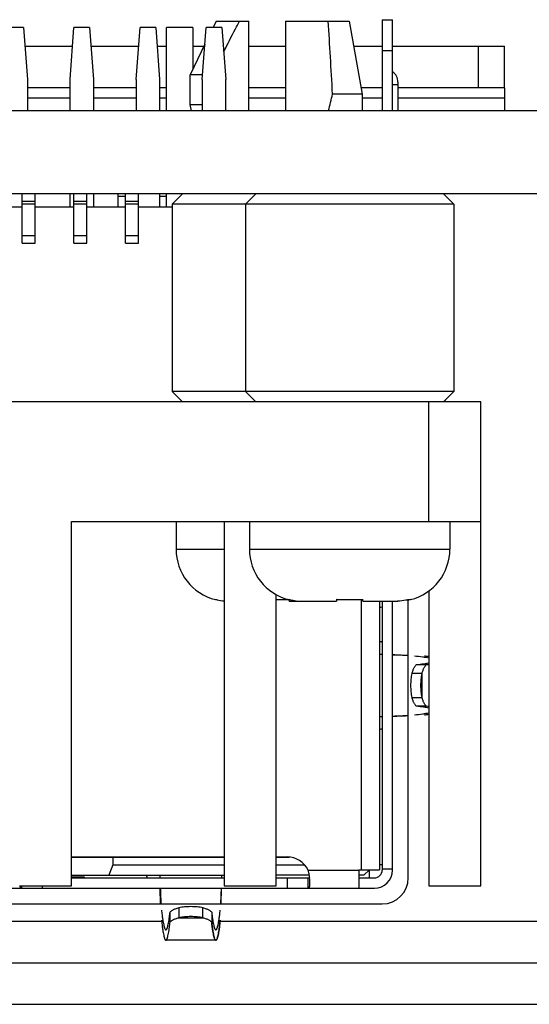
# Model space of a CAD drawing. Header units: millimetres. Extents: x -25 to 341, y 256 to 571.
# Tile 6 of 16: x 140 to 149, y 293 to 312. Entities that reach past the tile are written whole.
import ezdxf

# ---------------------------------------------------------------- set-up
doc = ezdxf.new("R2010")
doc.units = ezdxf.units.MM
doc.header["$LTSCALE"] = 16.335
doc.layers.add('00_COMPONENTS', color=7, linetype='CONTINUOUS')

msp = doc.modelspace()

# ---------------------------------------------------------------- linework, layer by layer
at = {"layer": '00_COMPONENTS', "color": 7}
for p, q in [((139.743, 311.426), (139.443, 311.426)), ((139.743, 311.426), (139.818, 310.426)), ((140.638, 310.426), (140.713, 311.426)), ((141.013, 311.426), (140.713, 311.426)), ((141.013, 311.426), (141.088, 310.426)), ((141.908, 310.426), (141.983, 311.426)), ((142.283, 311.426), (141.983, 311.426)), ((142.283, 311.426), (142.358, 310.426)), ((142.993, 311.426), (142.493, 311.426)), ((142.493, 309.826), (142.493, 311.426)), ((142.993, 311.426), (142.993, 310.619)), ((143.178, 310.426), (143.253, 311.426)), ((143.553, 311.426), (143.253, 311.426)), ((143.443, 311.546), (143.385, 311.426)), ((143.443, 311.546), (144.073, 311.546)), ((143.553, 311.426), (143.628, 310.426)), ((144.073, 309.826), (144.073, 311.546)), ((144.773, 311.546), (145.998, 311.546)), ((144.773, 311.546), (144.773, 309.826)), ((145.998, 311.546), (146.248, 310.146)), ((146.633, 311.576), (146.833, 311.576)), ((146.633, 311.576), (146.633, 309.826)), ((146.833, 309.826), (146.833, 311.576)), ((139.77, 311.066), (140.686, 311.066)), ((141.04, 311.066), (141.956, 311.066)), ((142.31, 311.066), (142.493, 311.066)), ((143.229, 311.105), (142.943, 310.516)), ((142.993, 311.066), (143.21, 311.066)), ((144.073, 311.066), (144.773, 311.066)), ((146.084, 311.066), (146.633, 311.066)), ((146.833, 311.066), (148.983, 311.066)), ((148.983, 310.266), (148.983, 311.066)), ((143.185, 310.516), (142.943, 310.516)), ((142.943, 309.946), (142.943, 310.516)), ((139.818, 310.426), (139.818, 309.826)), ((140.638, 310.266), (139.818, 310.266)), ((140.638, 309.826), (140.638, 310.426)), ((141.088, 310.426), (141.088, 309.826)), ((141.908, 310.266), (141.088, 310.266)), ((141.908, 310.426), (141.908, 309.826)), ((142.358, 310.426), (142.358, 309.826)), ((142.493, 310.266), (142.358, 310.266)), ((143.178, 310.426), (143.178, 309.826)), ((143.628, 309.826), (143.628, 310.426)), ((144.773, 310.266), (144.073, 310.266)), ((146.248, 310.266), (146.227, 310.266)), ((146.633, 310.266), (146.248, 310.266)), ((146.933, 310.326), (146.933, 309.826)), ((148.983, 310.266), (146.933, 310.266)), ((148.983, 310.266), (148.983, 309.826)), ((146.248, 310.146), (145.68, 310.146)), ((146.248, 310.146), (146.248, 309.826)), ((142.943, 309.946), (143.178, 309.946)), ((142.973, 309.826), (142.943, 309.946)), ((163.283, 309.826), (94.383, 309.826)), ((163.283, 308.226), (94.383, 308.226)), ((139.72, 307.279), (139.72, 308.226)), ((139.97, 307.279), (139.97, 308.226)), ((140.638, 307.976), (140.638, 308.226)), ((140.71, 307.279), (140.71, 308.226)), ((140.96, 307.279), (140.96, 308.226)), ((141.088, 308.226), (141.088, 307.976)), ((141.558, 308.226), (141.558, 307.976)), ((141.7, 307.279), (141.7, 308.226)), ((141.95, 307.279), (141.95, 308.226)), ((142.358, 308.226), (142.358, 307.976)), ((142.493, 307.976), (142.493, 308.226)), ((142.598, 308.026), (142.798, 308.226)), ((144.008, 308.026), (144.208, 308.226)), ((148.008, 308.026), (147.808, 308.226)), ((139.97, 308.08), (139.72, 308.08)), ((140.96, 308.08), (140.71, 308.08)), ((141.7, 308.176), (141.558, 308.176)), ((141.95, 308.08), (141.7, 308.08)), ((142.493, 308.176), (142.358, 308.176)), ((148.008, 308.026), (142.598, 308.026)), ((142.598, 308.026), (142.598, 304.426)), ((144.008, 308.026), (144.008, 304.426)), ((148.008, 308.026), (148.008, 304.426)), ((138.98, 307.976), (139.72, 307.976)), ((139.97, 307.976), (140.71, 307.976)), ((140.96, 307.976), (141.7, 307.976)), ((141.95, 307.976), (142.598, 307.976)), ((139.72, 307.279), (139.97, 307.279)), ((140.71, 307.279), (140.96, 307.279)), ((141.7, 307.279), (141.95, 307.279)), ((148.008, 304.426), (142.598, 304.426)), ((142.798, 304.226), (142.598, 304.426)), ((144.208, 304.226), (144.008, 304.426)), ((147.808, 304.226), (148.008, 304.426)), ((148.528, 304.226), (96.438, 304.226)), ((147.833, 304.25), (147.833, 304.226)), ((148.528, 294.926), (148.528, 304.226)), ((140.668, 301.926), (148.528, 301.926)), ((140.668, 294.926), (140.668, 301.926)), ((142.673, 301.926), (142.673, 301.396)), ((143.598, 301.926), (143.598, 294.926)), ((144.083, 301.926), (144.083, 301.396)), ((147.933, 301.926), (147.933, 301.396)), ((143.434, 300.432), (143.428, 300.426)), ((144.598, 294.926), (144.598, 300.521)), ((144.844, 300.432), (144.838, 300.426)), ((144.848, 300.396), (144.848, 300.431)), ((145.758, 300.432), (145.758, 300.396)), ((145.768, 300.426), (145.762, 300.431)), ((146.258, 300.396), (146.258, 300.432)), ((147.133, 295.076), (147.133, 300.432)), ((147.178, 300.426), (147.172, 300.432)), ((147.528, 300.592), (147.528, 294.926)), ((144.848, 300.396), (145.758, 300.396)), ((146.258, 300.396), (146.899, 300.396)), ((146.583, 300.396), (146.583, 295.233)), ((146.633, 300.396), (146.633, 295.226)), ((146.833, 295.226), (146.833, 300.396)), ((146.633, 299.37), (146.583, 299.372)), ((147.293, 299.176), (147.486, 299.176)), ((147.398, 299.006), (147.207, 299.006)), ((147.207, 298.545), (147.398, 298.545)), ((147.486, 298.376), (147.293, 298.376)), ((146.583, 298.179), (146.633, 298.181)), ((140.668, 295.478), (143.598, 295.478)), ((140.668, 295.476), (143.598, 295.476)), ((141.458, 295.326), (141.383, 295.126)), ((141.458, 295.476), (141.458, 295.326)), ((141.458, 295.326), (143.598, 295.326)), ((144.598, 295.478), (144.808, 295.478)), ((144.598, 295.476), (144.853, 295.476)), ((144.598, 295.326), (145.146, 295.326)), ((146.633, 295.326), (146.583, 295.326)), ((140.668, 295.126), (143.598, 295.126)), ((142.362, 295.126), (142.363, 295.076)), ((143.553, 295.076), (143.555, 295.126)), ((145.232, 295.126), (144.598, 295.126)), ((146.183, 295.233), (146.583, 295.233)), ((146.183, 295.233), (146.183, 294.876)), ((146.283, 295.126), (146.183, 295.126)), ((146.39, 295.233), (146.283, 295.126)), ((146.383, 295.226), (146.383, 295.076)), ((146.633, 295.248), (146.833, 295.248)), ((140.668, 295.096), (140.908, 295.096)), ((140.668, 295.076), (143.598, 295.076)), ((140.908, 295.096), (140.908, 295.076)), ((144.598, 295.076), (145.214, 295.076)), ((145.214, 294.876), (145.214, 295.076)), ((146.183, 295.076), (146.483, 295.076)), ((131.433, 294.876), (146.483, 294.876)), ((139.668, 294.926), (140.668, 294.926)), ((139.703, 294.926), (139.703, 294.876)), ((143.598, 294.926), (144.598, 294.926)), ((147.528, 294.926), (148.528, 294.926)), ((131.283, 294.576), (146.633, 294.576)), ((142.558, 294.222), (142.558, 294.415)), ((142.728, 294.502), (142.728, 294.31)), ((143.188, 294.31), (143.188, 294.502)), ((143.358, 294.415), (143.358, 294.222)), ((143.438, 293.876), (142.478, 293.876)), ((143.421, 293.892), (143.418, 293.898)), ((64.37, 293.446), (158.756, 293.446)), ((64.37, 292.646), (158.756, 292.646))]:
    msp.add_line(p, q, dxfattribs=at)
at = {"layer": '00_COMPONENTS', "color": 4}
for p, q in [((148.483, 310.266), (148.483, 311.066)), ((146.833, 310.976), (146.633, 310.976)), ((146.933, 310.326), (146.833, 310.326)), ((146.933, 310.376), (146.933, 310.326)), ((140.638, 310.066), (139.818, 310.066)), ((141.908, 310.066), (141.088, 310.066)), ((142.493, 310.066), (142.358, 310.066)), ((144.773, 310.066), (144.073, 310.066)), ((146.633, 310.066), (146.248, 310.066)), ((148.983, 310.066), (146.933, 310.066)), ((139.97, 308.03), (139.72, 308.03)), ((140.96, 308.03), (140.71, 308.03)), ((141.95, 308.03), (141.7, 308.03)), ((139.72, 307.429), (139.97, 307.429)), ((140.71, 307.429), (140.96, 307.429)), ((141.7, 307.429), (141.95, 307.429)), ((147.528, 301.926), (147.528, 304.226)), ((142.673, 301.396), (143.598, 301.396)), ((144.083, 301.396), (147.933, 301.396)), ((146.233, 295.233), (146.233, 300.43)), ((147.398, 298.545), (147.398, 299.006)), ((145.212, 295.226), (146.183, 295.226)), ((144.808, 295.076), (144.808, 294.876)), ((140.108, 294.876), (140.108, 294.926)), ((135.52, 294.246), (142.396, 294.246)), ((142.728, 294.31), (143.188, 294.31)), ((143.52, 294.246), (159.156, 294.246))]:
    msp.add_line(p, q, dxfattribs=at)
at = {"layer": '00_COMPONENTS', "color": 7}
for centre, radius, start, end in [((146.683, 310.376), 0.25, 0, 53.1301), ((134.548, 312.642), 11.408, 345.7087, 347.3614), ((143.673, 301.396), 1, 180.0009, 255.8407), ((145.083, 301.396), 1, 180.0009, 255.8407), ((146.933, 301.396), 1, 284.1593, 359.9991), ((143.702, 301.428), 1.032, 254.9242, 256.6066), ((143.705, 301.441), 1.045, 256.6212, 264.1153), ((144.6, 305.986), 5.56, 269.977, 272.2729), ((145.112, 301.428), 1.032, 254.9242, 256.6066), ((145.116, 301.449), 1.053, 256.6525, 268.3535), ((146.005, 305.918), 5.492, 267.4256, 270.0347), ((145.523, 301.396), 1, 284.1593, 285.1518), ((146.011, 305.918), 5.492, 269.9653, 272.5744), ((146.904, 301.428), 1.032, 283.3934, 285.0758), ((145.117, 301.47), 1.075, 268.334, 269.9998), ((146.514, 300.733), 0.46, 278.6681, 285.039), ((146.899, 301.47), 1.075, 270.0002, 271.666), ((146.842, 293.673), 5.699, 83.0825, 83.9335), ((146.872, 304.609), 5.468, 276.4473, 276.8944), ((146.892, 293.111), 5.299, 83.0984, 83.5598), ((146.803, 304.224), 6.047, 276.0893, 276.8933), ((144.808, 295.028), 0.45, 26.0542, 90), ((143.94, 294.92), 1.309, 9.0523, 13.5174), ((144.004, 294.93), 1.244, 7.2707, 9.0639), ((146.483, 295.226), 0.35, 270, 360), ((146.483, 295.226), 0.15, 270, 360), ((144.07, 294.938), 1.178, 6.7016, 7.2659), ((146.633, 295.076), 0.5, 270, 360), ((139.886, 294.955), 0.215, 187.9704, 188.9054), ((143.438, 293.885), 0.00949, 261.6762, 269.9756)]:
    msp.add_arc(centre, radius, start, end, dxfattribs=at)
msp.add_ellipse((144.673, 291.725), major_axis=(0, 26.048), ratio=0.054651, start_param=-0.785299, end_param=-0.706061, dxfattribs=at)
for points, knots in [([(143.588, 310.955), (143.662, 311.104), (143.762, 311.301), (143.866, 311.497), (143.892, 311.546)], [0, 0, 0, 0, 0.749953, 1, 1, 1, 1]), ([(147.143, 300.424), (147.125, 300.42), (147.055, 300.405), (146.984, 300.398), (146.93, 300.396)], [0, 0, 0, 0, 0.250171, 1, 1, 1, 1]), ([(146.583, 299.62), (146.59, 299.62), (146.6, 299.619), (146.612, 299.618), (146.62, 299.617), (146.625, 299.616), (146.629, 299.615), (146.632, 299.615), (146.633, 299.614), (146.633, 299.614)], [0, 0, 0, 0, 0.417801, 0.588349, 0.730817, 0.843682, 0.925959, 0.977245, 1, 1, 1, 1]), ([(146.833, 299.366), (146.86, 299.365), (146.96, 299.362), (147.06, 299.359), (147.133, 299.356)], [0, 0, 0, 0, 0.268403, 1, 1, 1, 1]), ([(147.133, 299.35), (147.088, 299.352), (146.988, 299.357), (146.888, 299.361), (146.833, 299.363)], [0, 0, 0, 0, 0.447595, 1, 1, 1, 1]), ([(147.528, 299.3), (147.511, 299.304), (147.472, 299.311), (147.38, 299.325), (147.305, 299.334), (147.252, 299.34)], [0, 0, 0, 0, 0.193273, 0.424459, 1, 1, 1, 1]), ([(147.207, 299.006), (147.213, 299.027), (147.224, 299.065), (147.242, 299.109), (147.258, 299.138), (147.272, 299.158), (147.284, 299.17), (147.293, 299.176)], [0, 0, 0, 0, 0.336167, 0.61767, 0.735383, 0.837559, 1, 1, 1, 1]), ([(147.293, 299.176), (147.338, 299.181), (147.401, 299.189), (147.48, 299.201), (147.513, 299.208), (147.529, 299.211)], [0, 0, 0, 0, 0.569368, 0.802082, 1, 1, 1, 1]), ([(147.398, 299.006), (147.404, 299.027), (147.416, 299.065), (147.434, 299.11), (147.45, 299.138), (147.465, 299.158), (147.477, 299.17), (147.486, 299.176)], [0, 0, 0, 0, 0.336611, 0.617723, 0.735176, 0.837204, 1, 1, 1, 1]), ([(147.207, 298.545), (147.2, 298.581), (147.189, 298.658), (147.184, 298.776), (147.189, 298.893), (147.2, 298.97), (147.207, 299.006)], [0, 0, 0, 0, 0.238936, 0.5, 0.761064, 1, 1, 1, 1]), ([(147.398, 298.545), (147.391, 298.581), (147.381, 298.658), (147.375, 298.776), (147.381, 298.893), (147.391, 298.97), (147.398, 299.006)], [0, 0, 0, 0, 0.238936, 0.5, 0.761064, 1, 1, 1, 1]), ([(147.293, 298.376), (147.284, 298.381), (147.272, 298.393), (147.258, 298.414), (147.242, 298.442), (147.224, 298.486), (147.213, 298.524), (147.207, 298.545)], [0, 0, 0, 0, 0.162441, 0.264617, 0.38233, 0.663833, 1, 1, 1, 1]), ([(147.486, 298.376), (147.477, 298.381), (147.465, 298.393), (147.45, 298.413), (147.434, 298.442), (147.416, 298.486), (147.404, 298.524), (147.398, 298.545)], [0, 0, 0, 0, 0.162796, 0.264824, 0.382277, 0.663389, 1, 1, 1, 1]), ([(147.529, 298.34), (147.513, 298.344), (147.48, 298.35), (147.401, 298.362), (147.338, 298.37), (147.293, 298.376)], [0, 0, 0, 0, 0.197918, 0.430632, 1, 1, 1, 1]), ([(146.833, 298.188), (146.888, 298.19), (146.988, 298.194), (147.088, 298.199), (147.133, 298.202)], [0, 0, 0, 0, 0.552406, 1, 1, 1, 1]), ([(146.833, 298.185), (146.86, 298.186), (146.96, 298.189), (147.06, 298.192), (147.133, 298.195)], [0, 0, 0, 0, 0.268404, 1, 1, 1, 1]), ([(147.252, 298.211), (147.305, 298.217), (147.38, 298.226), (147.472, 298.24), (147.511, 298.247), (147.528, 298.251)], [0, 0, 0, 0, 0.575539, 0.806726, 1, 1, 1, 1]), ([(146.633, 297.938), (146.633, 297.937), (146.632, 297.936), (146.629, 297.936), (146.625, 297.935), (146.62, 297.934), (146.612, 297.933), (146.6, 297.932), (146.59, 297.932), (146.583, 297.931)], [0, 0, 0, 0, 0.022755, 0.074042, 0.156319, 0.269184, 0.411653, 0.5822, 1, 1, 1, 1]), ([(142.12, 295.076), (142.12, 295.076), (142.119, 295.077), (142.118, 295.079), (142.117, 295.084), (142.117, 295.089), (142.116, 295.096), (142.115, 295.109), (142.114, 295.119), (142.114, 295.126)], [0, 0, 0, 0, 0.022755, 0.074042, 0.156319, 0.269184, 0.411653, 0.5822, 1, 1, 1, 1]), ([(145.214, 295.076), (145.218, 295.076), (145.226, 295.077), (145.233, 295.082), (145.237, 295.085), (145.238, 295.087)], [0, 0, 0, 0, 0.509127, 0.750093, 1, 1, 1, 1]), ([(145.214, 294.876), (145.216, 294.876), (145.221, 294.877), (145.228, 294.882), (145.234, 294.891), (145.238, 294.902), (145.242, 294.917), (145.245, 294.942), (145.246, 294.962), (145.246, 294.976)], [0, 0, 0, 0, 0.067145, 0.138686, 0.225137, 0.332525, 0.463514, 0.618825, 1, 1, 1, 1]), ([(145.246, 294.976), (145.246, 294.992), (145.244, 295.025), (145.241, 295.058), (145.239, 295.076)], [0, 0, 0, 0, 0.468636, 1, 1, 1, 1]), ([(139.674, 294.922), (139.675, 294.915), (139.677, 294.903), (139.683, 294.888), (139.691, 294.879), (139.697, 294.876), (139.701, 294.876), (139.703, 294.876)], [0, 0, 0, 0, 0.352055, 0.622035, 0.824577, 0.912427, 1, 1, 1, 1]), ([(142.378, 294.575), (142.377, 294.598), (142.373, 294.698), (142.37, 294.798), (142.368, 294.876)], [0, 0, 0, 0, 0.229671, 1, 1, 1, 1]), ([(142.371, 294.876), (142.373, 294.82), (142.377, 294.72), (142.382, 294.62), (142.384, 294.576)], [0, 0, 0, 0, 0.552437, 1, 1, 1, 1]), ([(143.532, 294.576), (143.535, 294.62), (143.54, 294.72), (143.544, 294.82), (143.546, 294.876)], [0, 0, 0, 0, 0.447565, 1, 1, 1, 1]), ([(143.539, 294.575), (143.539, 294.598), (143.543, 294.698), (143.546, 294.798), (143.548, 294.876)], [0, 0, 0, 0, 0.22967, 1, 1, 1, 1]), ([(142.394, 294.457), (142.397, 294.427), (142.403, 294.372), (142.414, 294.294), (142.424, 294.229), (142.433, 294.182), (142.441, 294.15), (142.446, 294.131), (142.451, 294.114), (142.456, 294.101), (142.462, 294.09), (142.467, 294.082), (142.472, 294.077), (142.476, 294.076), (142.478, 294.076)], [0, 0, 0, 0, 0.225328, 0.421665, 0.588808, 0.726702, 0.784711, 0.835467, 0.879038, 0.91554, 0.945183, 0.968372, 0.985985, 1, 1, 1, 1]), ([(142.478, 294.076), (142.48, 294.076), (142.484, 294.077), (142.489, 294.081), (142.494, 294.088), (142.499, 294.098), (142.504, 294.11), (142.509, 294.125), (142.514, 294.142), (142.521, 294.17), (142.529, 294.212), (142.539, 294.271), (142.549, 294.34), (142.555, 294.389), (142.558, 294.415)], [0, 0, 0, 0, 0.014713, 0.032855, 0.056401, 0.086268, 0.122894, 0.166509, 0.217245, 0.275179, 0.412782, 0.579493, 0.775287, 1, 1, 1, 1]), ([(142.558, 294.415), (142.563, 294.424), (142.576, 294.437), (142.596, 294.451), (142.624, 294.467), (142.669, 294.485), (142.707, 294.496), (142.728, 294.502)], [0, 0, 0, 0, 0.162441, 0.264617, 0.38233, 0.663833, 1, 1, 1, 1]), ([(143.188, 294.502), (143.152, 294.509), (143.076, 294.519), (142.958, 294.525), (142.841, 294.519), (142.764, 294.509), (142.728, 294.502)], [0, 0, 0, 0, 0.238936, 0.5, 0.761064, 1, 1, 1, 1]), ([(143.188, 294.502), (143.209, 294.496), (143.248, 294.485), (143.292, 294.467), (143.32, 294.451), (143.34, 294.437), (143.353, 294.424), (143.358, 294.415)], [0, 0, 0, 0, 0.336167, 0.61767, 0.735383, 0.837559, 1, 1, 1, 1]), ([(143.358, 294.415), (143.361, 294.389), (143.367, 294.34), (143.377, 294.271), (143.387, 294.212), (143.395, 294.17), (143.402, 294.142), (143.407, 294.125), (143.412, 294.11), (143.417, 294.098), (143.422, 294.088), (143.427, 294.081), (143.432, 294.077), (143.436, 294.076), (143.438, 294.076)], [0, 0, 0, 0, 0.224713, 0.420507, 0.587219, 0.724822, 0.782755, 0.833491, 0.877106, 0.913732, 0.943599, 0.967146, 0.985287, 1, 1, 1, 1]), ([(143.438, 294.076), (143.44, 294.076), (143.444, 294.077), (143.449, 294.082), (143.455, 294.09), (143.46, 294.101), (143.465, 294.114), (143.47, 294.131), (143.476, 294.15), (143.483, 294.182), (143.492, 294.229), (143.503, 294.294), (143.513, 294.372), (143.519, 294.427), (143.523, 294.457)], [0, 0, 0, 0, 0.014015, 0.031628, 0.054817, 0.08446, 0.120962, 0.164533, 0.215289, 0.273297, 0.411189, 0.578333, 0.774672, 1, 1, 1, 1]), ([(142.394, 294.264), (142.397, 294.234), (142.403, 294.178), (142.414, 294.099), (142.424, 294.032), (142.433, 293.984), (142.441, 293.952), (142.446, 293.932), (142.451, 293.915), (142.456, 293.901), (142.462, 293.89), (142.467, 293.882), (142.472, 293.877), (142.476, 293.876), (142.478, 293.876)], [0, 0, 0, 0, 0.225578, 0.422119, 0.58941, 0.727388, 0.785415, 0.83617, 0.879718, 0.916172, 0.945733, 0.968797, 0.986227, 1, 1, 1, 1]), ([(142.478, 293.876), (142.48, 293.876), (142.484, 293.877), (142.489, 293.882), (142.494, 293.889), (142.499, 293.898), (142.504, 293.911), (142.509, 293.926), (142.514, 293.943), (142.521, 293.972), (142.529, 294.015), (142.539, 294.075), (142.549, 294.145), (142.555, 294.195), (142.558, 294.222)], [0, 0, 0, 0, 0.014459, 0.032406, 0.055817, 0.085595, 0.122166, 0.165756, 0.21649, 0.274442, 0.412138, 0.579007, 0.775017, 1, 1, 1, 1]), ([(142.558, 294.222), (142.563, 294.231), (142.576, 294.244), (142.596, 294.259), (142.624, 294.275), (142.668, 294.293), (142.707, 294.305), (142.728, 294.31)], [0, 0, 0, 0, 0.162796, 0.264824, 0.382277, 0.663389, 1, 1, 1, 1]), ([(143.188, 294.31), (143.152, 294.318), (143.076, 294.328), (142.958, 294.333), (142.841, 294.328), (142.764, 294.318), (142.728, 294.31)], [0, 0, 0, 0, 0.238936, 0.5, 0.761064, 1, 1, 1, 1]), ([(143.188, 294.31), (143.209, 294.305), (143.248, 294.293), (143.292, 294.275), (143.32, 294.259), (143.341, 294.244), (143.353, 294.231), (143.358, 294.222)], [0, 0, 0, 0, 0.336611, 0.617723, 0.735176, 0.837204, 1, 1, 1, 1]), ([(143.381, 294.053), (143.376, 294.079), (143.368, 294.135), (143.362, 294.192), (143.358, 294.222)], [0, 0, 0, 0, 0.459749, 1, 1, 1, 1]), ([(143.358, 294.222), (143.362, 294.192), (143.368, 294.135), (143.376, 294.079), (143.381, 294.053)], [0, 0, 0, 0, 0.540265, 1, 1, 1, 1]), ([(143.499, 294.079), (143.504, 294.108), (143.512, 294.169), (143.519, 294.231), (143.523, 294.264)], [0, 0, 0, 0, 0.461254, 1, 1, 1, 1]), ([(143.523, 294.264), (143.519, 294.231), (143.512, 294.169), (143.504, 294.108), (143.499, 294.079)], [0, 0, 0, 0, 0.538782, 1, 1, 1, 1]), ([(143.418, 293.898), (143.414, 293.906), (143.407, 293.925), (143.398, 293.959), (143.389, 294.003), (143.383, 294.035), (143.381, 294.053)], [0, 0, 0, 0, 0.166068, 0.387551, 0.665387, 1, 1, 1, 1]), ([(143.381, 294.053), (143.383, 294.035), (143.389, 294.003), (143.398, 293.959), (143.407, 293.925), (143.414, 293.906), (143.418, 293.898)], [0, 0, 0, 0, 0.334825, 0.612776, 0.83418, 1, 1, 1, 1]), ([(143.463, 293.91), (143.467, 293.92), (143.473, 293.942), (143.482, 293.98), (143.491, 294.027), (143.497, 294.061), (143.499, 294.079)], [0, 0, 0, 0, 0.17587, 0.400898, 0.675564, 1, 1, 1, 1]), ([(143.499, 294.079), (143.497, 294.061), (143.491, 294.027), (143.482, 293.98), (143.473, 293.942), (143.467, 293.92), (143.463, 293.91)], [0, 0, 0, 0, 0.324246, 0.59881, 0.823907, 1, 1, 1, 1]), ([(143.418, 293.898), (143.419, 293.894), (143.422, 293.889), (143.427, 293.881), (143.433, 293.877), (143.437, 293.876)], [0, 0, 0, 0, 0.343409, 0.618558, 1, 1, 1, 1]), ([(143.437, 293.876), (143.436, 293.876), (143.433, 293.877), (143.43, 293.879), (143.428, 293.881)], [0, 0, 0, 0, 0.220744, 1, 1, 1, 1]), ([(143.438, 293.876), (143.438, 293.876), (143.44, 293.876), (143.442, 293.877), (143.444, 293.878)], [0, 0, 0, 0, 0.238241, 1, 1, 1, 1]), ([(143.444, 293.878), (143.445, 293.879), (143.449, 293.882), (143.456, 293.893), (143.461, 293.903), (143.463, 293.91)], [0, 0, 0, 0, 0.169058, 0.387919, 1, 1, 1, 1]), ([(143.452, 293.887), (143.452, 293.886), (143.449, 293.882), (143.446, 293.879), (143.444, 293.878)], [0, 0, 0, 0, 0.294739, 1, 1, 1, 1]), ([(143.463, 293.91), (143.462, 293.906), (143.458, 293.898), (143.454, 293.89), (143.452, 293.887)], [0, 0, 0, 0, 0.556696, 1, 1, 1, 1])]:
    msp.add_open_spline(points, degree=3, knots=knots, dxfattribs=at)

doc.saveas('drawing.dxf')
